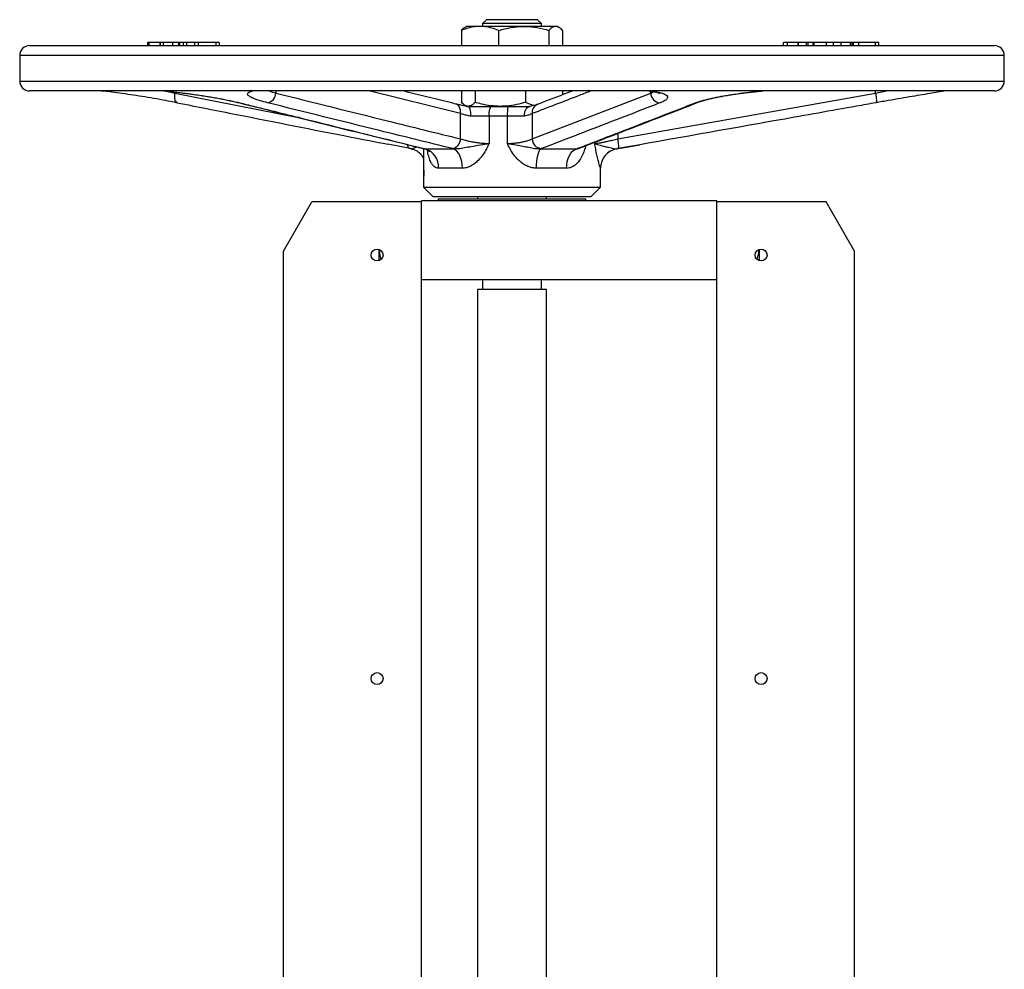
# Model space of a CAD drawing. Header units: millimetres. Extents: x 757 to 3489, y -202 to 2655.
# Tile 13 of 39: x 2264 to 2764, y 1356 to 1838. Entities that reach past the tile are written whole.
import ezdxf

# ---------------------------------------------------------------- set-up
doc = ezdxf.new("R2010")
doc.units = ezdxf.units.MM

msp = doc.modelspace()

# ---------------------------------------------------------------- linework, layer by layer
at = {"color": 7, "linetype": 'Continuous', "lineweight": 25}
for p, q in [((2501.16, 1838.14), (2499.16, 1836.14)), ((2499.16, 1836.14), (2499.16, 1834.74)), ((2529.16, 1836.14), (2499.16, 1836.14)), ((2527.16, 1838.14), (2501.16, 1838.14)), ((2529.16, 1836.14), (2527.16, 1838.14)), ((2529.16, 1834.74), (2529.16, 1836.14)), ((2488.51, 1832.69), (2488.51, 1825)), ((2491.16, 1834.74), (2490.33, 1834.26)), ((2497.9, 1834.74), (2491.16, 1834.74)), ((2520.12, 1834.74), (2497.9, 1834.74)), ((2507.29, 1832.69), (2507.29, 1825)), ((2536.38, 1834.74), (2520.12, 1834.74)), ((2532.94, 1832.69), (2532.94, 1825)), ((2537.16, 1834.74), (2536.38, 1834.74)), ((2537.99, 1834.26), (2537.16, 1834.74)), ((2539.82, 1832.69), (2539.82, 1825)), ((2269.16, 1825), (2759.16, 1825)), ((2328.99, 1826.5), (2328.99, 1825)), ((2329.75, 1826.5), (2328.99, 1826.5)), ((2329.75, 1826.5), (2329.75, 1825)), ((2335.35, 1826.5), (2329.75, 1826.5)), ((2335.35, 1826.5), (2335.35, 1825)), ((2335.51, 1826.5), (2335.35, 1826.5)), ((2335.51, 1826.5), (2335.51, 1825)), ((2337.04, 1826.5), (2335.51, 1826.5)), ((2337.04, 1826.5), (2337.04, 1825)), ((2341.82, 1826.5), (2337.04, 1826.5)), ((2341.82, 1826.5), (2341.82, 1825)), ((2344.74, 1826.5), (2341.82, 1826.5)), ((2344.87, 1826.5), (2344.87, 1825)), ((2345.32, 1826.5), (2345.32, 1825)), ((2347.12, 1826.5), (2347.12, 1825)), ((2348.79, 1826.5), (2347.12, 1826.5)), ((2348.79, 1826.5), (2348.79, 1825)), ((2352.77, 1826.5), (2348.79, 1826.5)), ((2352.89, 1826.5), (2352.89, 1825)), ((2354.82, 1826.5), (2354.82, 1825)), ((2363.73, 1826.5), (2363.73, 1825)), ((2365.56, 1825), (2365.56, 1826.5)), ((2651.88, 1826.5), (2651.88, 1825)), ((2653.91, 1826.5), (2653.91, 1825)), ((2659.39, 1826.5), (2659.39, 1825)), ((2659.56, 1826.5), (2659.56, 1825)), ((2663.59, 1826.5), (2659.56, 1826.5)), ((2663.59, 1826.5), (2663.59, 1825)), ((2664.46, 1826.5), (2663.59, 1826.5)), ((2664.46, 1826.5), (2664.46, 1825)), ((2666.82, 1826.5), (2664.46, 1826.5)), ((2666.94, 1826.5), (2666.94, 1825)), ((2667.38, 1826.5), (2667.38, 1825)), ((2673.74, 1826.5), (2667.38, 1826.5)), ((2677.27, 1826.5), (2673.74, 1826.5)), ((2673.74, 1826.5), (2673.74, 1825)), ((2677.27, 1826.5), (2677.27, 1825)), ((2677.74, 1826.5), (2677.49, 1826.5)), ((2681.1, 1826.5), (2681.1, 1825)), ((2685.89, 1826.5), (2681.1, 1826.5)), ((2685.89, 1826.5), (2685.89, 1825)), ((2686.76, 1826.5), (2685.89, 1826.5)), ((2686.76, 1826.5), (2686.76, 1825)), ((2687.41, 1826.5), (2686.76, 1826.5)), ((2687.41, 1826.5), (2687.41, 1825)), ((2690.04, 1826.5), (2687.41, 1826.5)), ((2690.04, 1826.5), (2690.04, 1825)), ((2698.51, 1826.5), (2698.51, 1825)), ((2700.51, 1825), (2700.51, 1826.5)), ((2264.16, 1820), (2264.16, 1807)), ((2764.16, 1807), (2764.16, 1820)), ((2340.92, 1802), (2269.16, 1802)), ((2305.73, 1802), (2306.75, 1801.88)), ((2759.16, 1802), (2340.92, 1802)), ((2488.51, 1802), (2488.51, 1796.2)), ((2495.38, 1802), (2495.38, 1796.2)), ((2521.04, 1802), (2521.04, 1796.2)), ((2524.39, 1777.62), (2584.6, 1800.88)), ((2539.82, 1802), (2539.82, 1800.03)), ((2567.83, 1777.62), (2698.83, 1800.88)), ((2342.83, 1796.23), (2344.17, 1795.97)), ((2488.03, 1777.62), (2488.03, 1790.46)), ((2490.33, 1794.63), (2491.16, 1794.14)), ((2491.71, 1794.14), (2503.81, 1794.14)), ((2503.81, 1794.14), (2512.07, 1794.14)), ((2512.07, 1794.14), (2523.41, 1794.14)), ((2524.39, 1790.46), (2524.39, 1777.62)), ((2502.52, 1789.14), (2493.2, 1789.14)), ((2502.52, 1789.14), (2502.52, 1775.34)), ((2511.81, 1789.14), (2502.52, 1789.14)), ((2511.81, 1775.34), (2511.81, 1789.14)), ((2520.51, 1789.14), (2511.81, 1789.14)), ((2462.49, 1772.69), (2451.18, 1774.91)), ((2462.96, 1772.6), (2462.49, 1772.69)), ((2469.16, 1771.04), (2469.16, 1764.14)), ((2469.17, 1771.04), (2469.17, 1770.8)), ((2469.63, 1772.69), (2470, 1772.6)), ((2470, 1772.6), (2484.39, 1772.6)), ((2484.39, 1772.6), (2484, 1772.69)), ((2529.08, 1772.69), (2528.83, 1772.6)), ((2528.83, 1772.6), (2546.96, 1772.6)), ((2546.96, 1772.6), (2547.2, 1772.69)), ((2567.92, 1772.69), (2567.39, 1772.6)), ((2567.43, 1772.6), (2579.05, 1774.65)), ((2469.16, 1763.31), (2469.16, 1756.98)), ((2489.01, 1762.75), (2476.85, 1762.75)), ((2541.87, 1762.75), (2526.56, 1762.75)), ((2559.16, 1753.14), (2559.16, 1762.75)), ((2469.16, 1756.19), (2469.16, 1753.14)), ((2469.16, 1753.14), (2474.16, 1748.14)), ((2469.16, 1753.14), (2482.34, 1753.14)), ((2482.34, 1753.14), (2559.16, 1753.14)), ((2554.16, 1748.14), (2559.16, 1753.14)), ((2398.16, 1720.64), (2412.6, 1745.64)), ((2468.16, 1745.64), (2412.6, 1745.64)), ((2618.16, 1746.14), (2468.16, 1746.14)), ((2468.16, 1745.64), (2468.16, 1746.14)), ((2468.16, 1215.64), (2468.16, 1745.64)), ((2485.88, 1748.14), (2474.16, 1748.14)), ((2476.66, 1747.14), (2476.66, 1746.14)), ((2476.66, 1747.14), (2551.66, 1747.14)), ((2554.16, 1748.14), (2485.88, 1748.14)), ((2496.66, 1748.14), (2496.66, 1747.14)), ((2531.66, 1747.14), (2531.66, 1748.14)), ((2551.66, 1746.14), (2551.66, 1747.14)), ((2618.16, 1745.64), (2618.16, 1746.14)), ((2618.16, 1215.64), (2618.16, 1745.64)), ((2673.73, 1745.64), (2618.16, 1745.64)), ((2688.16, 1720.64), (2673.73, 1745.64)), ((2398.16, 1240.64), (2398.16, 1720.64)), ((2446.66, 1716.14), (2446.66, 1721.47)), ((2639.66, 1721.47), (2639.66, 1716.14)), ((2688.16, 1240.64), (2688.16, 1720.64)), ((2639.66, 1716.14), (2639.09, 1716.14)), ((2618.16, 1706.14), (2468.16, 1706.14)), ((2499.16, 1706.14), (2499.16, 1701.14)), ((2529.16, 1701.14), (2529.16, 1706.14)), ((2496.66, 1701.14), (2496.66, 1344.64)), ((2531.66, 1701.14), (2496.66, 1701.14)), ((2531.66, 1344.64), (2531.66, 1701.14))]:
    msp.add_line(p, q, dxfattribs=at)
at = {"color": 8, "linetype": 'Continuous', "lineweight": 25}
for p, q in [((2764.16, 1820), (2264.16, 1820)), ((2264.16, 1807), (2337.39, 1807)), ((2337.39, 1807), (2764.16, 1807)), ((2338.08, 1801.95), (2342.88, 1800.88)), ((2342.88, 1801.44), (2342.88, 1800.88)), ((2342.88, 1800.88), (2405.68, 1788.49)), ((2394.24, 1802), (2394.24, 1800.88)), ((2488.03, 1790.46), (2441.51, 1802)), ((2584.6, 1800.88), (2584.6, 1801.86)), ((2584.6, 1800.88), (2585.95, 1801.63)), ((2698.83, 1800.88), (2698.83, 1802)), ((2698.83, 1800.88), (2704.26, 1802)), ((2375.34, 1796.04), (2375.92, 1795.96)), ((2567.83, 1780.41), (2567.83, 1777.62)), ((2556.17, 1775.34), (2556.17, 1775.91)), ((2469.16, 1772.76), (2469.63, 1772.69)), ((2469.92, 1772.65), (2470, 1772.6)), ((2567.39, 1772.6), (2567.43, 1772.6)), ((2559.16, 1762.75), (2559.14, 1762.75))]:
    msp.add_line(p, q, dxfattribs=at)
at = {"color": 8, "linetype": 'Continuous', "lineweight": 25, "flags": 128}
for points in [[(2342.88, 1800.88), (2342.77, 1799.93), (2342.76, 1799.01), (2342.83, 1798.16), (2342.99, 1797.42), (2343.24, 1796.8), (2343.55, 1796.35), (2343.93, 1796.06), (2344.18, 1795.98)], [(2488.03, 1790.46), (2488.08, 1791.44), (2487.98, 1792.39), (2487.75, 1793.25), (2487.38, 1794), (2486.9, 1794.61), (2486.33, 1795.06), (2485.68, 1795.32)], [(2608.72, 1796.23), (2608.17, 1796.06), (2607.31, 1795.96)], [(2548.45, 1772.95), (2548.03, 1772.81), (2547.2, 1772.69)]]:
    msp.add_lwpolyline(points, dxfattribs=at)
at = {"color": 7, "linetype": 'Continuous', "lineweight": 25, "flags": 128}
for points in [[(2698.83, 1800.88), (2698.98, 1799.93), (2699.1, 1799.01), (2699.17, 1798.16), (2699.21, 1797.42), (2699.2, 1796.8), (2699.14, 1796.35), (2699.05, 1796.06), (2698.91, 1795.96)], [(2502.52, 1789.14), (2502.54, 1790.12), (2502.61, 1791.06), (2502.73, 1791.92), (2502.89, 1792.68), (2503.09, 1793.3), (2503.31, 1793.76), (2503.56, 1794.05), (2503.81, 1794.14)], [(2567.83, 1777.62), (2567.98, 1776.68), (2568.09, 1775.77), (2568.16, 1774.93), (2568.2, 1774.19), (2568.19, 1773.58), (2568.14, 1773.11), (2568.04, 1772.81), (2567.92, 1772.69)], [(2489.01, 1762.75), (2488.92, 1764.49), (2488.67, 1766.17), (2488.26, 1767.75), (2487.7, 1769.18), (2487.01, 1770.41), (2486.21, 1771.41), (2485.33, 1772.15), (2484.39, 1772.6)], [(2526.56, 1762.75), (2526.6, 1764.49), (2526.72, 1766.17), (2526.93, 1767.75), (2527.2, 1769.18), (2527.54, 1770.41), (2527.94, 1771.41), (2528.37, 1772.15), (2528.83, 1772.6)], [(2541.87, 1762.75), (2541.97, 1764.49), (2542.25, 1766.17), (2542.7, 1767.75), (2543.31, 1769.18), (2544.07, 1770.41), (2544.95, 1771.41), (2545.93, 1772.15), (2546.96, 1772.6)]]:
    msp.add_lwpolyline(points, dxfattribs=at)
at = {"color": 7, "linetype": 'Continuous', "lineweight": 25}
for centre in [(2445.66, 1718.64), (2640.66, 1718.64), (2445.66, 1503.64), (2640.66, 1503.64)]:
    msp.add_circle(centre, 3, dxfattribs=at)
for centre, radius, start, end in [((2269.16, 1820), 5, 90, 180), ((2759.16, 1820), 5, 0, 90), ((2269.16, 1807), 5, 180, 270), ((2759.16, 1807), 5, 270, 0), ((2389.11, 1800.99), 5.13, 281.4228, 358.8015), ((2589.78, 1801.13), 5.18, 182.7332, 265.886), ((2535.89, 1790.39), 24.11, 171.0448, 182.9634), ((2482.85, 1777.74), 5.18, 282.8563, 358.6538), ((2529.58, 1777.86), 5.2, 182.7382, 264.5448), ((2467.21, 1763.35), 9.66, 356.4257, 73.2295), ((2569.13, 1762.76), 10, 100.0212, 180.0136), ((2569.16, 1762.75), 10, 100, 180)]:
    msp.add_arc(centre, radius, start, end, dxfattribs=at)
at = {"color": 8, "linetype": 'Continuous', "lineweight": 25}
for centre, radius, start, end in [((2528.85, 1791.01), 4.5, 113.5105, 186.9825), ((2463.14, 1774.68), 2.09, 179.5181, 251.972)]:
    msp.add_arc(centre, radius, start, end, dxfattribs=at)
at = {"color": 7, "linetype": 'Continuous', "lineweight": 25}
for points, knots in [([(2497.9, 1834.74), (2496.73, 1834.68), (2494.37, 1834.56), (2491.23, 1833.74), (2489.3, 1832.99), (2488.51, 1832.69)], [0, 0, 0, 0, 0.3688849, 0.7427902, 1, 1, 1, 1]), ([(2488.51, 1832.69), (2489.07, 1833.33), (2489.67, 1834.03), (2490.3, 1834.22), (2490.35, 1834.23)], [0, 0, 0, 0, 0.916236, 1, 1, 1, 1]), ([(2507.29, 1832.69), (2506.17, 1833.11), (2503.92, 1833.95), (2500.77, 1834.63), (2498.75, 1834.71), (2497.9, 1834.74)], [0, 0, 0, 0, 0.364265, 0.731619, 1, 1, 1, 1]), ([(2507.29, 1832.69), (2509.37, 1833.26), (2513.58, 1834.42), (2517.92, 1834.64), (2520.12, 1834.74)], [0, 0, 0, 0, 0.495458, 1, 1, 1, 1]), ([(2520.12, 1834.74), (2520.42, 1834.74), (2522.72, 1834.72), (2527.06, 1834.27), (2530.97, 1833.22), (2532.94, 1832.69)], [0, 0, 0, 0, 0.070111, 0.530795, 1, 1, 1, 1]), ([(2536.38, 1834.74), (2536.3, 1834.74), (2535.68, 1834.72), (2534.52, 1834.27), (2533.47, 1833.22), (2532.94, 1832.69)], [0, 0, 0, 0, 0.070111, 0.530795, 1, 1, 1, 1]), ([(2539.82, 1832.69), (2539.26, 1833.26), (2538.13, 1834.42), (2536.97, 1834.64), (2536.38, 1834.74)], [0, 0, 0, 0, 0.495458, 1, 1, 1, 1]), ([(2345.32, 1826.5), (2345.13, 1826.5), (2344.87, 1826.5), (2344.91, 1826.5), (2344.92, 1826.5)], [0, 0, 0, 0, 0.697647, 1, 1, 1, 1]), ([(2347.12, 1826.5), (2346.76, 1826.5), (2346.11, 1826.5), (2345.56, 1826.5), (2345.32, 1826.5)], [0, 0, 0, 0, 0.560314, 1, 1, 1, 1]), ([(2354.82, 1826.5), (2354.42, 1826.5), (2353.6, 1826.5), (2352.96, 1826.5), (2352.95, 1826.5), (2352.95, 1826.5)], [0, 0, 0, 0, 0.370151, 0.73991, 1, 1, 1, 1]), ([(2363.73, 1826.5), (2362.99, 1826.5), (2361.53, 1826.5), (2358.88, 1826.5), (2356.52, 1826.5), (2355.39, 1826.5), (2354.82, 1826.5)], [0, 0, 0, 0, 0.279731, 0.559327, 0.77968, 1, 1, 1, 1]), ([(2365.51, 1826.5), (2365.52, 1826.5), (2365.6, 1826.5), (2365.11, 1826.5), (2364.19, 1826.5), (2363.73, 1826.5)], [0, 0, 0, 0, 0.109884, 0.55486, 1, 1, 1, 1]), ([(2653.91, 1826.5), (2653.57, 1826.5), (2652.88, 1826.5), (2652.05, 1826.5), (2651.99, 1826.5), (2651.96, 1826.5)], [0, 0, 0, 0, 0.305637, 0.610973, 1, 1, 1, 1]), ([(2659.39, 1826.5), (2658.83, 1826.5), (2657.7, 1826.5), (2655.72, 1826.5), (2654.6, 1826.5), (2653.91, 1826.5)], [0, 0, 0, 0, 0.28041, 0.560795, 1, 1, 1, 1]), ([(2667.2, 1826.5), (2667.15, 1826.5), (2666.94, 1826.5), (2666.97, 1826.5), (2666.99, 1826.5)], [0, 0, 0, 0, 0.229711, 1, 1, 1, 1]), ([(2681.04, 1826.5), (2680.77, 1826.5), (2680.1, 1826.5), (2678.84, 1826.5), (2677.77, 1826.5), (2677.31, 1826.5), (2677.14, 1826.5)], [0, 0, 0, 0, 0.234075, 0.579571, 0.851573, 1, 1, 1, 1]), ([(2698.51, 1826.5), (2698.06, 1826.5), (2697.16, 1826.5), (2695.46, 1826.5), (2693.53, 1826.5), (2691.59, 1826.5), (2690.56, 1826.5), (2690.04, 1826.5)], [0, 0, 0, 0, 0.187048, 0.3738396, 0.5603903, 0.7794098, 1, 1, 1, 1]), ([(2700.46, 1826.5), (2700.42, 1826.5), (2700.35, 1826.5), (2699.57, 1826.5), (2698.87, 1826.5), (2698.51, 1826.5)], [0, 0, 0, 0, 0.352077, 0.675891, 1, 1, 1, 1]), ([(2342.95, 1796.22), (2341.46, 1796.51), (2338.02, 1797.17), (2332.35, 1798.16), (2326.28, 1799.16), (2320.44, 1800.05), (2314.85, 1800.85), (2310.17, 1801.47), (2307.58, 1801.79), (2306.55, 1801.91)], [0, 0, 0, 0, 0.1265179, 0.29221, 0.4446809, 0.5971469, 0.7480745, 0.898996, 1, 1, 1, 1]), ([(2337.56, 1802), (2338.14, 1801.94), (2339.7, 1801.79), (2342.39, 1801.5), (2345.59, 1801.13), (2348.87, 1800.72), (2352.17, 1800.28), (2355.45, 1799.81), (2358.66, 1799.31), (2361.77, 1798.8), (2364.77, 1798.27), (2367.65, 1797.72), (2370.41, 1797.16), (2372.97, 1796.6), (2374.61, 1796.21), (2375.33, 1796.03), (2375.34, 1796.03)], [0, 0, 0, 0, 0.045632, 0.124337, 0.203944, 0.284168, 0.364656, 0.4449, 0.524527, 0.603219, 0.681236, 0.760112, 0.839727, 0.919752, 0.999654, 1, 1, 1, 1]), ([(2337.88, 1802), (2339.39, 1801.85), (2342.75, 1801.51), (2348.22, 1800.85), (2354.11, 1800.05), (2359.93, 1799.16), (2365.67, 1798.16), (2371.16, 1797.09), (2374.33, 1796.33), (2375.92, 1795.96)], [0, 0, 0, 0, 0.1164696, 0.258601, 0.4007383, 0.5443242, 0.6879149, 0.8439567, 1, 1, 1, 1]), ([(2390.13, 1795.96), (2388.79, 1796.31), (2386.11, 1797.01), (2383.12, 1798.05), (2381.02, 1799.04), (2379.9, 1799.96), (2379.84, 1800.79), (2380.69, 1801.48), (2381.95, 1801.84), (2382.53, 1802)], [0, 0, 0, 0, 0.146108, 0.292216, 0.43846, 0.5847, 0.730318, 0.87593, 1, 1, 1, 1]), ([(2394.24, 1800.88), (2413.12, 1796.18), (2444.38, 1788.39), (2475.65, 1780.67), (2488.03, 1777.62)], [0, 0, 0, 0, 0.604033, 1, 1, 1, 1]), ([(2485.68, 1795.32), (2485.18, 1795.44), (2477.2, 1797.38), (2468.17, 1799.63), (2459.65, 1801.74), (2458.61, 1802)], [0, 0, 0, 0, 0.055557, 0.884561, 1, 1, 1, 1]), ([(2544.92, 1802), (2544.05, 1801.66), (2538.24, 1799.41), (2532.3, 1797.16), (2527.21, 1795.19), (2527.06, 1795.13)], [0, 0, 0, 0, 0.147149, 0.974917, 1, 1, 1, 1]), ([(2583.68, 1801.99), (2583.98, 1801.95), (2584.93, 1801.83), (2586.24, 1801.59), (2587.53, 1801.3), (2588.45, 1801.04), (2589.02, 1800.84), (2589.29, 1800.71), (2589.28, 1800.72), (2589.28, 1800.72)], [0, 0, 0, 0, 0.091785, 0.287066, 0.478776, 0.644065, 0.795758, 0.931664, 1, 1, 1, 1]), ([(2584.88, 1802), (2585.87, 1801.85), (2588.06, 1801.51), (2590.59, 1800.85), (2592.44, 1800.05), (2593.3, 1799.16), (2593.17, 1798.16), (2592, 1797.09), (2590.27, 1796.33), (2589.41, 1795.96)], [0, 0, 0, 0, 0.11647, 0.258601, 0.400738, 0.544324, 0.687915, 0.843957, 1, 1, 1, 1]), ([(2607.31, 1795.96), (2608.31, 1796.31), (2610.3, 1797.01), (2614.34, 1798.05), (2619.05, 1799.04), (2624.33, 1799.96), (2630.04, 1800.79), (2635.71, 1801.48), (2639.43, 1801.84), (2641.14, 1802)], [0, 0, 0, 0, 0.146108, 0.292216, 0.43846, 0.5847, 0.730318, 0.87593, 1, 1, 1, 1]), ([(2608.72, 1796.22), (2609.04, 1796.34), (2609.76, 1796.61), (2611.2, 1797.06), (2612.98, 1797.57), (2615.06, 1798.08), (2617.38, 1798.6), (2619.91, 1799.11), (2622.63, 1799.59), (2625.5, 1800.06), (2628.52, 1800.51), (2631.68, 1800.93), (2634.94, 1801.32), (2638.23, 1801.67), (2640.5, 1801.9), (2641.64, 1801.99), (2641.7, 1802)], [0, 0, 0, 0, 0.058878, 0.130893, 0.20598, 0.282975, 0.360932, 0.439084, 0.516489, 0.594231, 0.673359, 0.753485, 0.834199, 0.915046, 0.995542, 1, 1, 1, 1]), ([(2734.14, 1802), (2733.25, 1801.85), (2731.27, 1801.51), (2727.37, 1800.85), (2722.64, 1800.06), (2717.33, 1799.16), (2711.55, 1798.17), (2705.31, 1797.09), (2701.07, 1796.34), (2698.91, 1795.96)], [0, 0, 0, 0, 0.1164641, 0.2566113, 0.400733, 0.5423069, 0.6879097, 0.8413938, 1, 1, 1, 1]), ([(2344.18, 1795.98), (2354.23, 1793.99), (2383.65, 1788.18), (2419.27, 1781.14), (2444.84, 1776.14), (2451.05, 1774.92)], [0, 0, 0, 0, 0.282196, 0.82578, 1, 1, 1, 1]), ([(2375.36, 1796.03), (2382.97, 1794.14), (2408.54, 1787.77), (2439.8, 1779.97), (2463.47, 1774.17), (2469.16, 1772.78)], [0, 0, 0, 0, 0.243638, 0.817957, 1, 1, 1, 1]), ([(2375.92, 1795.96), (2378.24, 1795.38), (2389.84, 1792.49), (2421.1, 1784.71), (2450, 1777.55), (2469.63, 1772.69)], [0, 0, 0, 0, 0.074254, 0.371272, 1, 1, 1, 1]), ([(2484, 1772.69), (2471.6, 1775.75), (2440.27, 1783.46), (2409.01, 1791.25), (2390.13, 1795.96)], [0, 0, 0, 0, 0.396012, 1, 1, 1, 1]), ([(2491.82, 1794.14), (2491.64, 1794.17), (2490.72, 1794.3), (2489.19, 1794.57), (2487.28, 1794.94), (2486.21, 1795.2), (2485.69, 1795.32)], [0, 0, 0, 0, 0.075942, 0.388915, 0.702723, 1, 1, 1, 1]), ([(2491.95, 1794.14), (2491.86, 1794.15), (2491.25, 1794.16), (2490.08, 1794.61), (2489.04, 1795.67), (2488.51, 1796.2)], [0, 0, 0, 0, 0.0701108, 0.5307951, 1, 1, 1, 1]), ([(2495.38, 1796.2), (2494.83, 1795.62), (2493.7, 1794.47), (2492.53, 1794.25), (2491.95, 1794.14)], [0, 0, 0, 0, 0.495458, 1, 1, 1, 1]), ([(2508.21, 1794.14), (2506.61, 1794.21), (2503.38, 1794.33), (2499.1, 1795.15), (2496.46, 1795.9), (2495.38, 1796.2)], [0, 0, 0, 0, 0.368885, 0.74279, 1, 1, 1, 1]), ([(2521.04, 1796.2), (2519.51, 1795.78), (2516.44, 1794.93), (2512.13, 1794.26), (2509.37, 1794.18), (2508.21, 1794.14)], [0, 0, 0, 0, 0.364265, 0.731619, 1, 1, 1, 1]), ([(2521.04, 1796.2), (2522.55, 1795.55), (2524.09, 1794.89), (2525.67, 1794.7), (2525.69, 1794.7)], [0, 0, 0, 0, 0.989387, 1, 1, 1, 1]), ([(2527.05, 1795.13), (2526.87, 1795.07), (2526.48, 1794.92), (2525.54, 1794.65), (2524.4, 1794.37), (2523.46, 1794.19), (2523.03, 1794.11)], [0, 0, 0, 0, 0.215934, 0.474364, 0.757786, 1, 1, 1, 1]), ([(2589.41, 1795.96), (2587.92, 1795.38), (2580.46, 1792.49), (2560.38, 1784.71), (2541.74, 1777.55), (2529.08, 1772.69)], [0, 0, 0, 0, 0.074254, 0.371272, 1, 1, 1, 1]), ([(2547.2, 1772.69), (2555.12, 1775.75), (2575.13, 1783.46), (2595.19, 1791.25), (2607.31, 1795.96)], [0, 0, 0, 0, 0.396012, 1, 1, 1, 1]), ([(2548.45, 1772.94), (2548.92, 1773.12), (2552.72, 1774.59), (2566.9, 1780), (2586.49, 1787.62), (2602.74, 1793.92), (2608.68, 1796.22)], [0, 0, 0, 0, 0.023187, 0.190167, 0.70406, 1, 1, 1, 1]), ([(2698.91, 1795.96), (2695.67, 1795.38), (2679.46, 1792.49), (2635.79, 1784.71), (2595.37, 1777.55), (2567.92, 1772.69)], [0, 0, 0, 0, 0.074254, 0.371272, 1, 1, 1, 1]), ([(2493.2, 1789.14), (2492.85, 1789.21), (2491.73, 1789.44), (2489.92, 1789.88), (2488.66, 1790.27), (2488.03, 1790.46)], [0, 0, 0, 0, 0.181375, 0.584965, 1, 1, 1, 1]), ([(2493.2, 1789.14), (2493.2, 1789.16), (2493.22, 1789.53), (2493.24, 1790.46), (2493.12, 1791.86), (2492.79, 1793.12), (2492.31, 1793.98), (2491.91, 1794.09), (2491.71, 1794.14)], [0, 0, 0, 0, 0.004292, 0.143409, 0.358011, 0.572068, 0.786033, 1, 1, 1, 1]), ([(2520.51, 1789.14), (2520.51, 1789.16), (2520.49, 1789.53), (2520.51, 1790.46), (2520.8, 1791.86), (2521.45, 1793.11), (2522.24, 1793.9), (2522.82, 1794), (2523.04, 1794.04)], [0, 0, 0, 0, 0.0046427, 0.1551429, 0.3873045, 0.6188774, 0.8503501, 1, 1, 1, 1]), ([(2524.39, 1790.46), (2523.86, 1790.22), (2522.82, 1789.75), (2521.27, 1789.34), (2520.51, 1789.14)], [0, 0, 0, 0, 0.509265, 1, 1, 1, 1]), ([(2484.39, 1772.6), (2485.2, 1772.62), (2487.12, 1772.67), (2490.15, 1773.28), (2493.53, 1773.81), (2497.37, 1774.42), (2500.4, 1774.91), (2502.18, 1775.27), (2502.51, 1775.34), (2502.52, 1775.34)], [0, 0, 0, 0, 0.13203, 0.310976, 0.50498, 0.698472, 0.943704, 0.998621, 1, 1, 1, 1]), ([(2488.03, 1777.62), (2488.82, 1777.38), (2490.22, 1776.95), (2492.62, 1776.4), (2494.94, 1775.97), (2497.37, 1775.63), (2499.92, 1775.39), (2501.62, 1775.36), (2502.52, 1775.34)], [0, 0, 0, 0, 0.203401, 0.361106, 0.518781, 0.673205, 0.827593, 1, 1, 1, 1]), ([(2502.52, 1775.34), (2502.51, 1775.33), (2502.43, 1775.14), (2501.89, 1773.92), (2500.76, 1771.69), (2498.88, 1768.79), (2496.84, 1766.46), (2494.8, 1764.76), (2493.33, 1763.88), (2491.93, 1763.27), (2490.63, 1762.86), (2489.55, 1762.79), (2489.01, 1762.75)], [0, 0, 0, 0, 0.001189, 0.031144, 0.194723, 0.368015, 0.540936, 0.657906, 0.774707, 0.811653, 0.905858, 1, 1, 1, 1]), ([(2511.81, 1775.34), (2511.95, 1775.34), (2512.94, 1775.34), (2514.76, 1775.42), (2517.18, 1775.66), (2519.42, 1776.04), (2521.41, 1776.5), (2523.12, 1777.04), (2523.97, 1777.42), (2524.39, 1777.62)], [0, 0, 0, 0, 0.027674, 0.187241, 0.346838, 0.509823, 0.672849, 0.836415, 1, 1, 1, 1]), ([(2526.56, 1762.75), (2525.93, 1762.79), (2524.68, 1762.86), (2523.21, 1763.27), (2521.65, 1763.88), (2520.02, 1764.76), (2517.8, 1766.46), (2515.61, 1768.79), (2513.63, 1771.69), (2512.46, 1773.92), (2511.9, 1775.14), (2511.81, 1775.33), (2511.81, 1775.34)], [0, 0, 0, 0, 0.094142, 0.188347, 0.225293, 0.342094, 0.459064, 0.631985, 0.805277, 0.968856, 0.998811, 1, 1, 1, 1]), ([(2511.81, 1775.34), (2511.82, 1775.34), (2512.16, 1775.27), (2513.98, 1774.91), (2516.93, 1774.42), (2520.44, 1773.81), (2523.44, 1773.28), (2526.13, 1772.67), (2528.03, 1772.62), (2528.83, 1772.6)], [0, 0, 0, 0, 0.001379, 0.056296, 0.301528, 0.49502, 0.689024, 0.86797, 1, 1, 1, 1]), ([(2556.17, 1775.34), (2556.25, 1775.34), (2556.62, 1775.34), (2557.5, 1775.43), (2558.98, 1775.66), (2560.77, 1776.02), (2562.87, 1776.47), (2565.23, 1777.01), (2566.96, 1777.41), (2567.83, 1777.62)], [0, 0, 0, 0, 0.037188, 0.191773, 0.346384, 0.50209, 0.65783, 0.828903, 1, 1, 1, 1]), ([(2559.14, 1762.75), (2559.1, 1762.79), (2559.04, 1762.85), (2558.89, 1763.27), (2558.69, 1763.88), (2558.42, 1764.76), (2557.97, 1766.44), (2557.41, 1768.78), (2556.81, 1771.67), (2556.41, 1773.92), (2556.21, 1775.14), (2556.18, 1775.33), (2556.17, 1775.34)], [0, 0, 0, 0, 0.092711, 0.188356, 0.225301, 0.340518, 0.459076, 0.629771, 0.805283, 0.968857, 0.998811, 1, 1, 1, 1]), ([(2556.17, 1775.34), (2556.18, 1775.34), (2556.3, 1775.27), (2557.01, 1774.91), (2558.6, 1774.42), (2561.23, 1773.81), (2563.77, 1773.28), (2566.08, 1772.67), (2567, 1772.62), (2567.39, 1772.6)], [0, 0, 0, 0, 0.001379, 0.056296, 0.301528, 0.49502, 0.689024, 0.86797, 1, 1, 1, 1]), ([(2463.02, 1772.55), (2463.19, 1772.52), (2463.91, 1772.42), (2465.08, 1771.94), (2466.42, 1771.17), (2467.5, 1770.25), (2468.31, 1769.31), (2468.88, 1768.41), (2469.07, 1767.97), (2469.16, 1767.76)], [0, 0, 0, 0, 0.057285, 0.241731, 0.41543, 0.579119, 0.732519, 0.8746, 1, 1, 1, 1]), ([(2469.13, 1772.76), (2469.39, 1772.7), (2469.67, 1772.64), (2469.89, 1772.58), (2469.9, 1772.57)], [0, 0, 0, 0, 0.949455, 1, 1, 1, 1]), ([(2469.9, 1772.56), (2469.96, 1772.55), (2470.43, 1772.46), (2471.13, 1772.11), (2471.89, 1771.56), (2472.24, 1771.2), (2472.36, 1771.02), (2472.34, 1771.06), (2472.33, 1771.07)], [0, 0, 0, 0, 0.0424956, 0.3434016, 0.5605208, 0.7716298, 0.9617764, 1, 1, 1, 1]), ([(2547.93, 1772.73), (2547.96, 1772.74), (2548.06, 1772.79), (2548.3, 1772.89), (2548.46, 1772.95)], [0, 0, 0, 0, 0.339169, 1, 1, 1, 1]), ([(2469.16, 1764.14), (2469.16, 1764.14), (2469.16, 1764.22), (2469.18, 1763.95), (2469.23, 1763.33), (2469.29, 1762.3), (2469.33, 1761.18), (2469.34, 1760.44), (2469.34, 1760.14)], [0, 0, 0, 0, 0.002944, 0.216851, 0.430744, 0.645365, 0.860329, 1, 1, 1, 1]), ([(2469.34, 1760.14), (2469.34, 1759.7), (2469.33, 1758.8), (2469.27, 1757.6), (2469.21, 1756.7), (2469.17, 1756.19), (2469.17, 1756.19), (2469.17, 1756.19)], [0, 0, 0, 0, 0.21426, 0.4285, 0.643273, 0.858395, 1, 1, 1, 1]), ([(2446.7, 1721.41), (2446.77, 1720.58), (2446.9, 1718.9), (2447.4, 1717.28), (2447.65, 1716.46)], [0, 0, 0, 0, 0.497329, 1, 1, 1, 1]), ([(2638.68, 1716.47), (2638.95, 1717.33), (2639.45, 1718.95), (2639.55, 1720.62), (2639.59, 1721.4)], [0, 0, 0, 0, 0.53623, 1, 1, 1, 1]), ([(2447.26, 1716.14), (2447.05, 1716.14), (2446.69, 1716.14), (2446.67, 1716.14), (2446.66, 1716.14)], [0, 0, 0, 0, 0.586469, 1, 1, 1, 1])]:
    msp.add_open_spline(points, degree=3, knots=knots, dxfattribs=at)
at = {"color": 8, "linetype": 'Continuous', "lineweight": 25}
for points, knots in [([(2390.78, 1802), (2390.82, 1801.98), (2391.73, 1801.62), (2393.01, 1801.24), (2394.24, 1800.88)], [0, 0, 0, 0, 0.046165, 1, 1, 1, 1]), ([(2554.33, 1802), (2552.3, 1801.21), (2542.32, 1797.35), (2532.34, 1793.51), (2524.39, 1790.46)], [0, 0, 0, 0, 0.203605, 1, 1, 1, 1]), ([(2462.96, 1772.6), (2463.11, 1772.62), (2463.46, 1772.67), (2464.77, 1773.18), (2465.62, 1773.46), (2465.94, 1773.57)], [0, 0, 0, 0, 0.313232, 0.737766, 1, 1, 1, 1]), ([(2469.18, 1772.75), (2469.17, 1772.42), (2469.16, 1771.82), (2469.17, 1771.28), (2469.17, 1771.04)], [0, 0, 0, 0, 0.551148, 1, 1, 1, 1]), ([(2476.85, 1762.75), (2476.5, 1762.79), (2475.79, 1762.86), (2475.03, 1763.27), (2474.27, 1763.88), (2473.53, 1764.76), (2472.61, 1766.45), (2471.83, 1768.8), (2471.35, 1770.81), (2471.18, 1771.96), (2471.17, 1772.05)], [0, 0, 0, 0, 0.114807, 0.229691, 0.274747, 0.417187, 0.559834, 0.770712, 0.982044, 1, 1, 1, 1]), ([(2551.57, 1774.14), (2551.35, 1773.35), (2550.83, 1771.48), (2549.71, 1768.79), (2548.33, 1766.46), (2546.83, 1764.76), (2545.67, 1763.88), (2544.51, 1763.27), (2543.39, 1762.86), (2542.38, 1762.79), (2541.87, 1762.75)], [0, 0, 0, 0, 0.1388445, 0.3241615, 0.5090814, 0.6341679, 0.7590742, 0.7985841, 0.8993256, 1, 1, 1, 1]), ([(2546.96, 1772.6), (2547.36, 1772.6), (2547.78, 1772.6), (2547.92, 1772.73), (2547.93, 1772.74)], [0, 0, 0, 0, 0.9625604, 1, 1, 1, 1])]:
    msp.add_open_spline(points, degree=3, knots=knots, dxfattribs=at)

doc.saveas('drawing.dxf')
